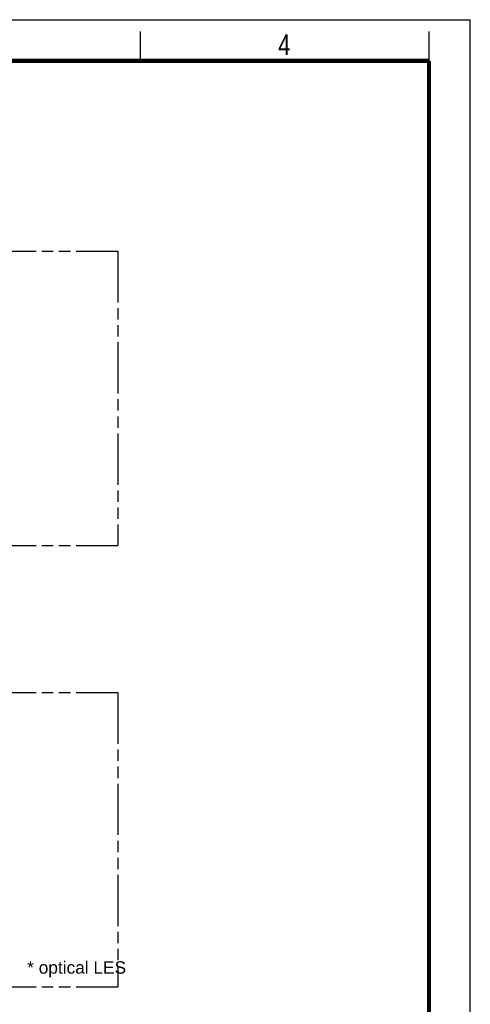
# Model space of a CAD drawing. Header units: millimetres. Extents: x 0 to 210, y 0 to 297.
# Tile 4 of 4: x 133 to 210, y 130 to 297. Entities that reach past the tile are written whole.
import ezdxf

# ---------------------------------------------------------------- set-up
doc = ezdxf.new("R2010")
doc.units = ezdxf.units.MM
doc.header["$LTSCALE"] = 19.36
doc.linetypes.add('PHANTOM', pattern=[0.8, 0.45, -0.05, 0.1, -0.05, 0.1, -0.05])
doc.layers.get('0').update_dxf_attribs({"linetype": 'CONTINUOUS'})
doc.layers.add('DEFAULT_3', color=7, linetype='PHANTOM')
doc.layers.add('Z_NOTICE', color=7, linetype='CONTINUOUS')
doc.styles.add('TEXTSTYLE_2', font='txt', dxfattribs={"width": 0.75})
doc.styles.add('TEXTSTYLE_3', font='helveticaneueltw1g-ltcn.otf')

msp = doc.modelspace()

# ---------------------------------------------------------------- linework, layer by layer
at = {"color": 2, "linetype": 'Continuous'}
for p, q in [((0, 297), (210, 297)), ((210, 0), (210, 297)), ((154, 290), (154, 295)), ((203, 290), (203, 295))]:
    msp.add_line(p, q, dxfattribs=at)
at = {"color": 7, "linetype": 'Continuous', "const_width": 0.7}
for points in [[(7, 290), (203, 290)], [(203, 7), (203, 290)]]:
    msp.add_lwpolyline(points, dxfattribs=at)
at = {"layer": 'DEFAULT_3', "color": 91, "linetype": 'PHANTOM', "true_color": 0x80ff80}
for p, q in [((50.129, 257.68), (150.129, 257.68)), ((150.129, 257.68), (150.129, 207.68)), ((50.129, 207.68), (150.129, 207.68)), ((50.129, 182.68), (150.129, 182.68)), ((150.129, 182.68), (150.129, 132.68))]:
    msp.add_line(p, q, dxfattribs=at)
at = {"layer": 'DEFAULT_3', "color": 3, "linetype": 'PHANTOM'}
msp.add_line((50.129, 132.68), (150.129, 132.68), dxfattribs=at)

# ---------------------------------------------------------------- texts
at = {"color": 5, "linetype": 'Continuous', "style": 'TEXTSTYLE_2', "width": 0.785714}
msp.add_text('4', height=3.5, dxfattribs=at).set_placement((177.383, 290.991))
at = {"layer": 'Z_NOTICE', "color": 5, "linetype": 'Continuous', "style": 'TEXTSTYLE_3'}
msp.add_text('* optical LES', height=2.1, dxfattribs=at).set_placement((134.762, 134.913))

doc.saveas('drawing.dxf')
